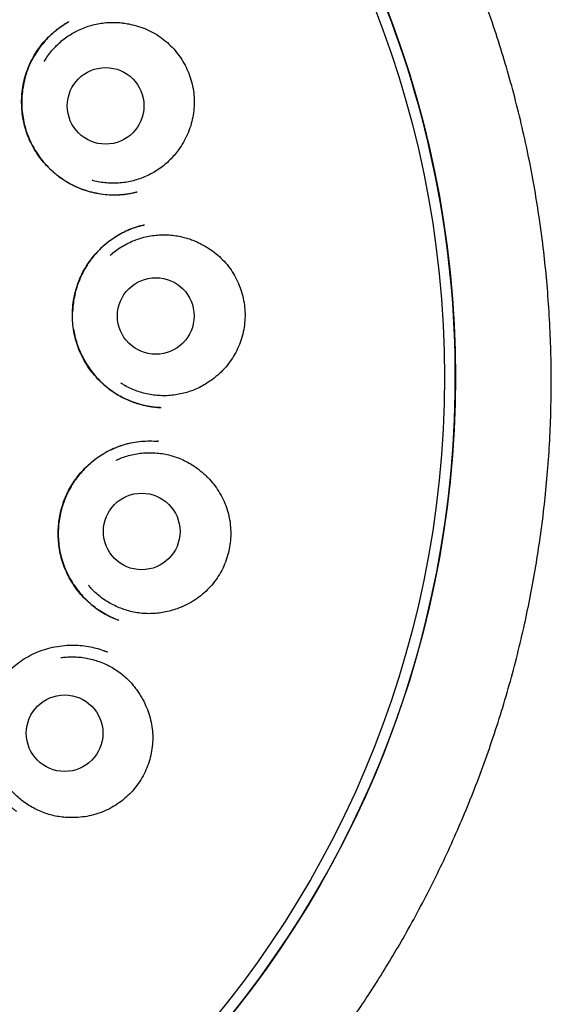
# Model space of a CAD drawing. Header units: millimetres. Extents: x 8 to 916, y 12 to 932.
# Tile 66 of 69: x 541 to 549, y 905 to 920. Entities that reach past the tile are written whole.
import ezdxf

# ---------------------------------------------------------------- set-up
doc = ezdxf.new("R2010")
doc.units = ezdxf.units.MM

msp = doc.modelspace()

# ---------------------------------------------------------------- linework, layer by layer
at = {"color": 7, "linetype": 'Continuous', "lineweight": 30}
for p, q in [((543.011, 913.619), (543, 913.619)), ((542.381, 910.75), (542.376, 910.752)), ((542.199, 910.243), (542.144, 910.264))]:
    msp.add_line(p, q, dxfattribs=at)
for centre, radius in [((531.411, 914.646), 16.35), ((531.411, 914.646), 16.174), ((542.168, 918.988), 0.613), ((542.97, 915.624), 0.613), ((542.745, 912.174), 0.613), ((541.512, 908.943), 0.613)]:
    msp.add_circle(centre, radius, dxfattribs=at)
for start, end in [(0.5517, 91.1033), (271.1033, 0.5517)]:
    msp.add_arc((531.411, 914.646), 16.35, start, end, dxfattribs=at)
for points, knots in [([(544.335, 902.174), (544.399, 902.241), (544.548, 902.399), (544.774, 902.651), (545.013, 902.927), (545.263, 903.228), (545.52, 903.553), (545.785, 903.903), (546.036, 904.255), (546.278, 904.609), (546.512, 904.969), (546.736, 905.334), (546.96, 905.717), (547.18, 906.118), (547.397, 906.536), (547.602, 906.96), (547.796, 907.389), (547.982, 907.831), (548.16, 908.288), (548.328, 908.759), (548.484, 909.236), (548.626, 909.717), (548.755, 910.202), (548.868, 910.681), (548.966, 911.152), (549.049, 911.615), (549.121, 912.079), (549.181, 912.545), (549.229, 913.021), (549.265, 913.508), (549.288, 914.006), (549.297, 914.505), (549.292, 915.006), (549.273, 915.507), (549.241, 915.998), (549.196, 916.479), (549.139, 916.948), (549.071, 917.415), (548.991, 917.879), (548.897, 918.349), (548.788, 918.825), (548.664, 919.307), (548.527, 919.785), (548.376, 920.26), (548.211, 920.732), (548.036, 921.192), (547.852, 921.639), (547.66, 922.072), (547.457, 922.499), (547.243, 922.92), (547.015, 923.343), (546.77, 923.768), (546.509, 924.193), (546.236, 924.61), (545.952, 925.019), (545.656, 925.42), (545.355, 925.805), (545.049, 926.175), (544.74, 926.531), (544.421, 926.878), (544.092, 927.218), (543.765, 927.539), (543.44, 927.842), (543.119, 928.127), (542.791, 928.405), (542.457, 928.674), (542.118, 928.934), (541.774, 929.185), (541.419, 929.432), (541.053, 929.673), (540.677, 929.907), (540.305, 930.127), (539.936, 930.333), (539.636, 930.491), (539.404, 930.609), (539.24, 930.69), (539.071, 930.772), (538.891, 930.856), (538.697, 930.944), (538.486, 931.037), (538.266, 931.13), (538.038, 931.223), (537.802, 931.316), (537.551, 931.409), (537.286, 931.504), (537.007, 931.599), (536.719, 931.691), (536.42, 931.781), (536.113, 931.868), (535.792, 931.952), (535.458, 932.034), (535.109, 932.111), (534.748, 932.184), (534.372, 932.251), (533.997, 932.31), (533.624, 932.361), (533.252, 932.404), (532.87, 932.44), (532.477, 932.468), (532.073, 932.488), (531.66, 932.499), (531.38, 932.498), (531.239, 932.498)], [0, 0, 0, 0, 0.006642, 0.015496, 0.024193, 0.032731, 0.043428, 0.053861, 0.064091, 0.074311, 0.08453, 0.094749, 0.104965, 0.116198, 0.127423, 0.13864, 0.149847, 0.161043, 0.172931, 0.184857, 0.196809, 0.208771, 0.220731, 0.232675, 0.243909, 0.255112, 0.266298, 0.277474, 0.288647, 0.300503, 0.312374, 0.324269, 0.336195, 0.348141, 0.360098, 0.371372, 0.382636, 0.393882, 0.405101, 0.416284, 0.428129, 0.439973, 0.451827, 0.4637, 0.475601, 0.487541, 0.498842, 0.510139, 0.521409, 0.532656, 0.543883, 0.555774, 0.567652, 0.579521, 0.591387, 0.603254, 0.615128, 0.626332, 0.637551, 0.648788, 0.660047, 0.671326, 0.681569, 0.691801, 0.702022, 0.712234, 0.722439, 0.732614, 0.742614, 0.753386, 0.76392, 0.774217, 0.78428, 0.794109, 0.7985, 0.802843, 0.807204, 0.811909, 0.817001, 0.822481, 0.828349, 0.83407, 0.840117, 0.846488, 0.853183, 0.860203, 0.867547, 0.87486, 0.882469, 0.890372, 0.898571, 0.907065, 0.915853, 0.924937, 0.934314, 0.942986, 0.951895, 0.961042, 0.970425, 0.980046, 0.989904, 1, 1, 1, 1]), ([(542.675, 917.608), (542.667, 917.606), (542.65, 917.602), (542.612, 917.592), (542.555, 917.58), (542.478, 917.568), (542.388, 917.56), (542.281, 917.557), (542.16, 917.564), (542.027, 917.583), (541.892, 917.615), (541.758, 917.661), (541.627, 917.721), (541.5, 917.796), (541.381, 917.882), (541.273, 917.978), (541.175, 918.084), (541.088, 918.196), (541.013, 918.315), (540.95, 918.44), (540.9, 918.568), (540.863, 918.7), (540.838, 918.834), (540.825, 918.971), (540.824, 919.11), (540.836, 919.251), (540.862, 919.391), (540.902, 919.531), (540.956, 919.667), (541.017, 919.784), (541.08, 919.883), (541.139, 919.963), (541.21, 920.047), (541.295, 920.132), (541.391, 920.213), (541.485, 920.279), (541.547, 920.316), (541.577, 920.334)], [0, 0, 0, 0, 0.006567, 0.01456, 0.029445, 0.047993, 0.069836, 0.092445, 0.12321, 0.154706, 0.186964, 0.220031, 0.25387, 0.288264, 0.322526, 0.356399, 0.389896, 0.423021, 0.455782, 0.488198, 0.520295, 0.552089, 0.583644, 0.615559, 0.647978, 0.680878, 0.714236, 0.748038, 0.782294, 0.817012, 0.840435, 0.863933, 0.886538, 0.918447, 0.947977, 0.975151, 1, 1, 1, 1]), ([(541.579, 920.334), (541.57, 920.329), (541.551, 920.318), (541.513, 920.294), (541.465, 920.261), (541.406, 920.219), (541.344, 920.169), (541.274, 920.106), (541.196, 920.026), (541.113, 919.925), (541.035, 919.808), (540.965, 919.678), (540.908, 919.539), (540.866, 919.396), (540.839, 919.253), (540.825, 919.11), (540.826, 918.969), (540.839, 918.831), (540.865, 918.697), (540.902, 918.569), (540.95, 918.447), (541.008, 918.33), (541.078, 918.216), (541.158, 918.107), (541.25, 918.004), (541.353, 917.908), (541.467, 917.82), (541.592, 917.743), (541.727, 917.679), (541.869, 917.627), (542.014, 917.591), (542.158, 917.569), (542.296, 917.561), (542.429, 917.565), (542.551, 917.58), (542.628, 917.597), (542.664, 917.606)], [0, 0, 0, 0, 0.007747, 0.016452, 0.031599, 0.048964, 0.067595, 0.087478, 0.115946, 0.146682, 0.179729, 0.214936, 0.250605, 0.285585, 0.319907, 0.353597, 0.386683, 0.419197, 0.451172, 0.482443, 0.512971, 0.543507, 0.574675, 0.606479, 0.63892, 0.672005, 0.705749, 0.740185, 0.775333, 0.811205, 0.846717, 0.880788, 0.913401, 0.944548, 0.974234, 1, 1, 1, 1]), ([(541.185, 919.697), (541.199, 919.72), (541.231, 919.774), (541.291, 919.853), (541.363, 919.935), (541.442, 920.01), (541.527, 920.077), (541.616, 920.138), (541.711, 920.19), (541.811, 920.235), (541.912, 920.271), (542.017, 920.298), (542.124, 920.316), (542.224, 920.324), (542.314, 920.325), (542.395, 920.321), (542.477, 920.311), (542.53, 920.301), (542.557, 920.295)], [0, 0, 0, 0, 0.050661, 0.117405, 0.186089, 0.254773, 0.321517, 0.388262, 0.456945, 0.525629, 0.592373, 0.659118, 0.727801, 0.796485, 0.846954, 0.897422, 0.948711, 1, 1, 1, 1]), ([(542.557, 920.295), (542.603, 920.285), (542.696, 920.264), (542.829, 920.213), (542.956, 920.149), (543.074, 920.07), (543.183, 919.978), (543.282, 919.874), (543.367, 919.761), (543.44, 919.64), (543.5, 919.51), (543.545, 919.373), (543.574, 919.23), (543.587, 919.087), (543.583, 918.945), (543.564, 918.806), (543.53, 918.668), (543.481, 918.533), (543.416, 918.403), (543.36, 918.324), (543.333, 918.284)], [0, 0, 0, 0, 0.055313, 0.110794, 0.166094, 0.221443, 0.276978, 0.332343, 0.387327, 0.442474, 0.497452, 0.553912, 0.610568, 0.667032, 0.721425, 0.77598, 0.830376, 0.886862, 0.943531, 1, 1, 1, 1]), ([(543.333, 918.284), (543.311, 918.256), (543.269, 918.199), (543.195, 918.12), (543.115, 918.046), (543.028, 917.98), (542.937, 917.922), (542.842, 917.871), (542.742, 917.829), (542.639, 917.795), (542.534, 917.77), (542.427, 917.754), (542.318, 917.747), (542.209, 917.75), (542.102, 917.762), (542.017, 917.777), (541.968, 917.791), (541.953, 917.796)], [0, 0, 0, 0, 0.068459, 0.136919, 0.207367, 0.277816, 0.346275, 0.414735, 0.485183, 0.555632, 0.624091, 0.692551, 0.762999, 0.833447, 0.901907, 0.970366, 1, 1, 1, 1]), ([(543.042, 914.157), (543.033, 914.158), (543.013, 914.158), (542.973, 914.159), (542.923, 914.164), (542.866, 914.173), (542.805, 914.184), (542.74, 914.2), (542.663, 914.222), (542.574, 914.253), (542.474, 914.297), (542.372, 914.352), (542.271, 914.417), (542.166, 914.496), (542.064, 914.591), (541.965, 914.701), (541.879, 914.819), (541.805, 914.943), (541.745, 915.071), (541.698, 915.204), (541.665, 915.339), (541.644, 915.477), (541.635, 915.619), (541.64, 915.763), (541.659, 915.907), (541.692, 916.052), (541.74, 916.194), (541.804, 916.331), (541.883, 916.463), (541.974, 916.586), (542.075, 916.696), (542.181, 916.791), (542.29, 916.872), (542.389, 916.932), (542.474, 916.977), (542.546, 917.009), (542.616, 917.036), (542.681, 917.056), (542.74, 917.071), (542.775, 917.079), (542.792, 917.082)], [0, 0, 0, 0, 0.008728, 0.017938, 0.030197, 0.043804, 0.058424, 0.074063, 0.090729, 0.114569, 0.14023, 0.167605, 0.196212, 0.22459, 0.259613, 0.294148, 0.328204, 0.361792, 0.394939, 0.427668, 0.460001, 0.492523, 0.525576, 0.559138, 0.59318, 0.627683, 0.662648, 0.698087, 0.734023, 0.770285, 0.805269, 0.838627, 0.870364, 0.900489, 0.919689, 0.938184, 0.955854, 0.972016, 0.986661, 1, 1, 1, 1]), ([(542.787, 917.081), (542.748, 917.072), (542.668, 917.052), (542.551, 917.008), (542.438, 916.956), (542.333, 916.895), (542.237, 916.829), (542.148, 916.759), (542.069, 916.684), (541.997, 916.607), (541.923, 916.516), (541.852, 916.41), (541.787, 916.289), (541.735, 916.17), (541.695, 916.05), (541.666, 915.928), (541.647, 915.809), (541.642, 915.731), (541.64, 915.694)], [0, 0, 0, 0, 0.0613387, 0.1281269, 0.1927387, 0.2552377, 0.3156669, 0.3740588, 0.4304419, 0.4848447, 0.5372975, 0.6123537, 0.6827704, 0.7488159, 0.8138067, 0.8786824, 0.9434811, 1, 1, 1, 1]), ([(542.24, 916.592), (542.26, 916.61), (542.307, 916.652), (542.387, 916.71), (542.48, 916.766), (542.578, 916.815), (542.678, 916.854), (542.781, 916.886), (542.888, 916.908), (542.996, 916.921), (543.104, 916.926), (543.211, 916.921), (543.319, 916.906), (543.417, 916.885), (543.504, 916.859), (543.58, 916.831), (543.655, 916.798), (543.703, 916.772), (543.727, 916.759)], [0, 0, 0, 0, 0.050661, 0.117405, 0.186089, 0.254773, 0.321517, 0.388262, 0.456945, 0.525629, 0.592373, 0.659118, 0.727801, 0.796485, 0.846954, 0.897422, 0.948711, 1, 1, 1, 1]), ([(543.727, 916.759), (543.768, 916.735), (543.85, 916.688), (543.962, 916.6), (544.065, 916.501), (544.155, 916.391), (544.232, 916.271), (544.295, 916.143), (544.344, 916.01), (544.378, 915.872), (544.397, 915.73), (544.399, 915.586), (544.385, 915.441), (544.355, 915.3), (544.309, 915.166), (544.25, 915.039), (544.177, 914.917), (544.09, 914.803), (543.99, 914.698), (543.914, 914.638), (543.875, 914.608)], [0, 0, 0, 0, 0.055313, 0.110794, 0.166094, 0.221443, 0.276978, 0.332343, 0.387327, 0.442474, 0.497452, 0.553912, 0.610568, 0.667032, 0.721425, 0.77598, 0.830376, 0.886862, 0.943531, 1, 1, 1, 1]), ([(541.656, 915.41), (541.662, 915.375), (541.675, 915.298), (541.708, 915.183), (541.751, 915.066), (541.805, 914.952), (541.868, 914.843), (541.941, 914.738), (542.023, 914.639), (542.115, 914.546), (542.209, 914.466), (542.302, 914.399), (542.394, 914.343), (542.491, 914.294), (542.591, 914.253), (542.69, 914.22), (542.782, 914.195), (542.865, 914.179), (542.937, 914.167), (543, 914.161), (543.037, 914.158), (543.055, 914.157)], [0, 0, 0, 0, 0.05268, 0.114339, 0.175738, 0.237096, 0.299083, 0.361774, 0.425176, 0.489295, 0.55415, 0.606601, 0.659576, 0.713091, 0.767161, 0.819433, 0.866332, 0.907821, 0.94391, 0.974622, 1, 1, 1, 1]), ([(543.875, 914.608), (543.847, 914.588), (543.789, 914.546), (543.695, 914.492), (543.597, 914.445), (543.495, 914.408), (543.391, 914.379), (543.285, 914.359), (543.177, 914.347), (543.068, 914.346), (542.96, 914.353), (542.854, 914.369), (542.748, 914.395), (542.644, 914.429), (542.545, 914.472), (542.468, 914.512), (542.426, 914.54), (542.413, 914.548)], [0, 0, 0, 0, 0.068459, 0.136919, 0.207367, 0.277816, 0.346275, 0.414735, 0.485183, 0.555632, 0.624091, 0.692551, 0.762999, 0.833447, 0.901907, 0.970366, 1, 1, 1, 1]), ([(542.376, 910.752), (542.344, 910.764), (542.278, 910.79), (542.178, 910.839), (542.074, 910.901), (541.97, 910.975), (541.868, 911.063), (541.77, 911.165), (541.681, 911.278), (541.603, 911.399), (541.538, 911.525), (541.487, 911.654), (541.449, 911.785), (541.424, 911.916), (541.41, 912.046), (541.408, 912.174), (541.416, 912.3), (541.434, 912.423), (541.462, 912.543), (541.5, 912.663), (541.55, 912.781), (541.611, 912.896), (541.684, 913.007), (541.767, 913.113), (541.861, 913.213), (541.966, 913.305), (542.08, 913.389), (542.203, 913.461), (542.333, 913.521), (542.467, 913.567), (542.603, 913.6), (542.739, 913.619), (542.875, 913.626), (542.965, 913.621), (543.01, 913.619)], [0, 0, 0, 0, 0.023959, 0.050874, 0.079394, 0.10954, 0.141324, 0.174748, 0.209083, 0.242805, 0.275888, 0.308358, 0.340228, 0.371503, 0.402169, 0.432208, 0.461599, 0.490362, 0.519284, 0.548708, 0.578642, 0.609096, 0.640094, 0.671648, 0.703768, 0.736464, 0.76975, 0.803479, 0.837097, 0.87036, 0.903251, 0.935807, 0.96805, 1, 1, 1, 1]), ([(542.665, 913.606), (542.624, 913.599), (542.541, 913.584), (542.416, 913.547), (542.291, 913.498), (542.169, 913.438), (542.055, 913.367), (541.949, 913.287), (541.852, 913.2), (541.763, 913.105), (541.684, 913.004), (541.615, 912.897), (541.556, 912.787), (541.507, 912.673), (541.468, 912.555), (541.438, 912.434), (541.418, 912.309), (541.409, 912.182), (541.411, 912.053), (541.424, 911.923), (541.449, 911.794), (541.486, 911.666), (541.535, 911.541), (541.596, 911.419), (541.669, 911.301), (541.756, 911.188), (541.855, 911.079), (541.967, 910.979), (542.079, 910.899), (542.184, 910.837), (542.279, 910.791), (542.344, 910.766), (542.376, 910.753)], [0, 0, 0, 0, 0.0314195, 0.0652036, 0.1002028, 0.1350655, 0.1694786, 0.2034671, 0.2370531, 0.2702604, 0.3031192, 0.3356468, 0.3677053, 0.3993166, 0.430995, 0.4629716, 0.495265, 0.5278946, 0.5608849, 0.5942704, 0.6280895, 0.6621709, 0.6964693, 0.731115, 0.7666727, 0.803235, 0.8408094, 0.8794084, 0.9190624, 0.9461102, 0.9736508, 1, 1, 1, 1]), ([(542.332, 913.313), (542.357, 913.325), (542.414, 913.351), (542.508, 913.383), (542.613, 913.41), (542.721, 913.427), (542.828, 913.435), (542.936, 913.435), (543.045, 913.425), (543.152, 913.406), (543.256, 913.378), (543.357, 913.341), (543.456, 913.296), (543.544, 913.247), (543.619, 913.196), (543.683, 913.147), (543.745, 913.094), (543.783, 913.054), (543.803, 913.035)], [0, 0, 0, 0, 0.050661, 0.1174055, 0.1860891, 0.2547726, 0.3215171, 0.3882616, 0.4569452, 0.5256288, 0.5923733, 0.6591178, 0.7278013, 0.7964849, 0.8469536, 0.8974224, 0.9487112, 1, 1, 1, 1]), ([(543.803, 913.035), (543.835, 913), (543.899, 912.931), (543.981, 912.814), (544.049, 912.689), (544.103, 912.557), (544.141, 912.42), (544.164, 912.279), (544.171, 912.137), (544.163, 911.996), (544.139, 911.855), (544.099, 911.716), (544.043, 911.582), (543.973, 911.456), (543.889, 911.341), (543.796, 911.237), (543.69, 911.142), (543.573, 911.059), (543.446, 910.988), (543.356, 910.953), (543.311, 910.936)], [0, 0, 0, 0, 0.055313, 0.110794, 0.166094, 0.221443, 0.276978, 0.332343, 0.387327, 0.442474, 0.497452, 0.553912, 0.610568, 0.667032, 0.721425, 0.77598, 0.830376, 0.886862, 0.943531, 1, 1, 1, 1]), ([(543.311, 910.936), (543.277, 910.925), (543.209, 910.902), (543.104, 910.878), (542.996, 910.862), (542.888, 910.856), (542.78, 910.859), (542.673, 910.871), (542.566, 910.893), (542.461, 910.923), (542.361, 910.962), (542.264, 911.009), (542.17, 911.064), (542.081, 911.128), (541.999, 911.198), (541.937, 911.259), (541.905, 911.298), (541.895, 911.31)], [0, 0, 0, 0, 0.068459, 0.136919, 0.207367, 0.277816, 0.346275, 0.414735, 0.485183, 0.555632, 0.624091, 0.692551, 0.762999, 0.833447, 0.901907, 0.970366, 1, 1, 1, 1]), ([(540.749, 907.689), (540.742, 907.693), (540.728, 907.703), (540.7, 907.724), (540.664, 907.753), (540.623, 907.79), (540.58, 907.832), (540.535, 907.879), (540.486, 907.937), (540.432, 908.007), (540.375, 908.092), (540.322, 908.186), (540.273, 908.289), (540.228, 908.411), (540.192, 908.547), (540.168, 908.696), (540.158, 908.843), (540.163, 908.988), (540.181, 909.129), (540.211, 909.265), (540.253, 909.394), (540.306, 909.516), (540.369, 909.632), (540.442, 909.741), (540.525, 909.846), (540.619, 909.945), (540.724, 910.037), (540.84, 910.12), (540.966, 910.194), (541.102, 910.255), (541.246, 910.303), (541.395, 910.336), (541.544, 910.353), (541.689, 910.355), (541.826, 910.344), (541.954, 910.322), (542.074, 910.291), (542.149, 910.263), (542.186, 910.249)], [0, 0, 0, 0, 0.007289, 0.015471, 0.026864, 0.040156, 0.05444, 0.069532, 0.085431, 0.107883, 0.13177, 0.157101, 0.183889, 0.212142, 0.247931, 0.283103, 0.317633, 0.351491, 0.384653, 0.417113, 0.44888, 0.479963, 0.510386, 0.540872, 0.572058, 0.603952, 0.636566, 0.669919, 0.704049, 0.738927, 0.77435, 0.810347, 0.845844, 0.879758, 0.912105, 0.942906, 0.972192, 1, 1, 1, 1]), ([(542.164, 910.256), (542.175, 910.253), (542.187, 910.249), (542.198, 910.244), (542.198, 910.244)], [0, 0, 0, 0, 0.973903, 1, 1, 1, 1]), ([(541.454, 910.154), (541.481, 910.157), (541.543, 910.165), (541.642, 910.168), (541.751, 910.163), (541.859, 910.148), (541.964, 910.124), (542.067, 910.091), (542.168, 910.05), (542.265, 910), (542.356, 909.943), (542.442, 909.878), (542.523, 909.806), (542.592, 909.733), (542.649, 909.662), (542.696, 909.596), (542.739, 909.527), (542.765, 909.478), (542.777, 909.454)], [0, 0, 0, 0, 0.050661, 0.1174055, 0.1860891, 0.2547726, 0.3215171, 0.3882616, 0.4569452, 0.5256288, 0.5923733, 0.6591178, 0.7278013, 0.7964849, 0.8469536, 0.8974224, 0.9487112, 1, 1, 1, 1]), ([(542.777, 909.454), (542.798, 909.411), (542.839, 909.326), (542.882, 909.19), (542.911, 909.051), (542.923, 908.909), (542.919, 908.766), (542.9, 908.625), (542.865, 908.488), (542.815, 908.355), (542.751, 908.227), (542.672, 908.106), (542.578, 907.994), (542.474, 907.895), (542.361, 907.81), (542.241, 907.738), (542.112, 907.678), (541.975, 907.634), (541.833, 907.603), (541.737, 907.597), (541.688, 907.594)], [0, 0, 0, 0, 0.0553132, 0.110794, 0.1660936, 0.2214426, 0.2769782, 0.3323433, 0.3873269, 0.4424743, 0.4974524, 0.5539122, 0.6105677, 0.6670316, 0.7214254, 0.7759804, 0.8303765, 0.8868617, 0.9435313, 1, 1, 1, 1]), ([(541.688, 907.594), (541.653, 907.593), (541.582, 907.591), (541.474, 907.599), (541.366, 907.616), (541.261, 907.642), (541.159, 907.677), (541.06, 907.72), (540.964, 907.772), (540.873, 907.831), (540.788, 907.898), (540.709, 907.972), (540.636, 908.052), (540.57, 908.139), (540.513, 908.23), (540.471, 908.306), (540.452, 908.354), (540.446, 908.368)], [0, 0, 0, 0, 0.068459, 0.136919, 0.207367, 0.277816, 0.346275, 0.414735, 0.485183, 0.555632, 0.624091, 0.692551, 0.762999, 0.833447, 0.901907, 0.970366, 1, 1, 1, 1])]:
    msp.add_open_spline(points, degree=3, knots=knots, dxfattribs=at)

doc.saveas('drawing.dxf')
